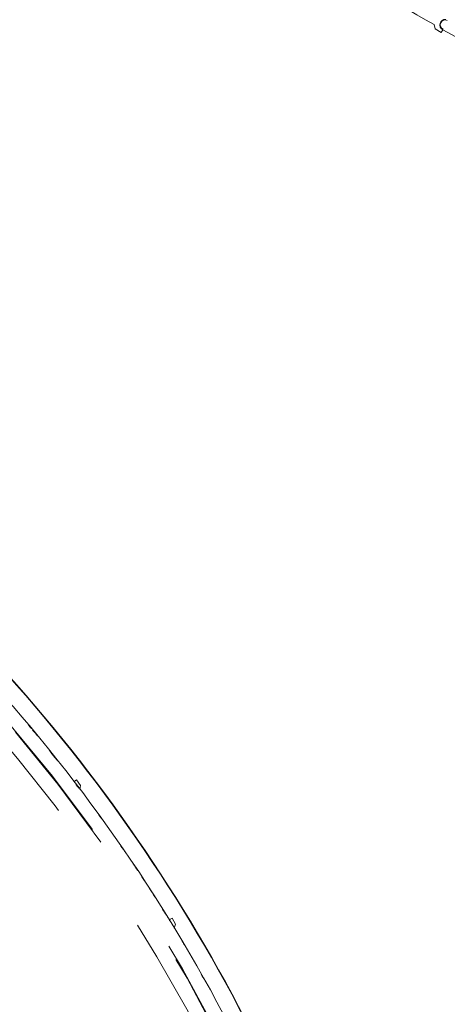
# Model space of a CAD drawing. Header units: metres. Extents: x 135583 to 135939, y 457896 to 458258.
# Tile 44 of 256: x 135624.58 to 135630.72, y 458100.21 to 458114.35. Entities that reach past the tile are written whole.
import ezdxf

# ---------------------------------------------------------------- set-up
doc = ezdxf.new("R2010")
doc.units = ezdxf.units.M
doc.linetypes.add('Hidden', pattern=[4, 2, -2])
doc.layers.add('NIEUWE INSTALLATIE', color=250, linetype='Continuous', lineweight=0)

msp = doc.modelspace()

# ---------------------------------------------------------------- linework, layer by layer
at = {"layer": 'NIEUWE INSTALLATIE'}
for p, q in [((135630.528, 458114.281), (135630.543, 458114.219)), ((135630.543, 458114.219), (135630.627, 458114.166)), ((135630.627, 458114.166), (135630.651, 458114.204)), ((135630.655, 458114.213), (135630.652, 458114.206)), ((135625.396, 458103.437), (135625.359, 458103.411)), ((135625.452, 458103.354), (135625.396, 458103.437)), ((135625.442, 458103.298), (135625.452, 458103.354)), ((135626.765, 458101.45), (135626.725, 458101.428)), ((135626.813, 458101.362), (135626.765, 458101.45)), ((135626.796, 458101.307), (135626.813, 458101.362))]:
    msp.add_line(p, q, dxfattribs=at)
for centre, radius, start, end in [((135640.834, 458132.943), 21.319, 235.007, 241.0931), ((135630.686, 458114.276), 0.07, 63.9517, 243.9517), ((135641.017, 458132.835), 21.319, 240.9086, 246.9948), ((135606.805, 458089.165), 23.64, 113.4697, 346.6532), ((135606.805, 458089.165), 23.635, 113.4697, 346.6521), ((135606.805, 458089.165), 23.635, 19.4633, 50.6927), ((135606.805, 458089.165), 23.64, 19.4595, 50.6927), ((135606.805, 458089.165), 23.395, 19.4675, 50.6927), ((135606.805, 458089.165), 23.39, 39.9084, 40.0723), ((135608.415, 458090.469), 21.319, 39.6379, 39.925), ((135608.415, 458090.469), 21.319, 38.4024, 38.904), ((135606.805, 458089.165), 23.39, 38.5317, 38.8254), ((135606.805, 458089.165), 23.39, 37.2371, 37.4125), ((135606.805, 458089.165), 23.39, 35.9, 36.0622), ((135606.805, 458089.165), 23.39, 34.487, 34.7898), ((135608.541, 458090.296), 21.319, 33.7246, 34.0345), ((135606.805, 458089.165), 23.39, 33.2391, 33.4038), ((135608.541, 458090.296), 21.319, 32.5158, 32.9063), ((135606.805, 458089.165), 23.39, 31.8043, 32.0519), ((135608.541, 458090.296), 21.319, 31.4726, 31.5836), ((135606.805, 458089.165), 23.39, 30.5507, 30.7407), ((135606.805, 458089.165), 23.39, 29.2279, 29.3994)]:
    msp.add_arc(centre, radius, start, end, dxfattribs=at)
at = {"layer": 'NIEUWE INSTALLATIE', "linetype": 'Hidden'}
for radius, start, end in [(23.19, 326.5905, 143.696), (23.19, 326.5905, 143.696), (23.18, 326.0269, 143.696), (23.18, 326.0269, 143.696), (22.965, 327.1784, 102.9472), (22.965, 327.1784, 102.9472), (23.19, 143.696, 320.8015), (23.19, 143.696, 320.8015), (23.18, 143.696, 321.3651), (23.18, 143.696, 321.3651)]:
    msp.add_arc((135606.805, 458089.165), radius, start, end, dxfattribs=at)
at = {"layer": 'NIEUWE INSTALLATIE'}
for centre, major_axis, start_param, end_param in [((135630.69, 458114.274), (-0.0343, 0.0723), 5.785696, 8.473804), ((135625.295, 458103.363), (0.0026, -0.08), 1.973468, 2.190619), ((135626.657, 458101.386), (-0.0057, -0.0798), 1.946245, 2.190619)]:
    msp.add_ellipse(centre, major_axis=major_axis, ratio=1, start_param=start_param, end_param=end_param, dxfattribs=at)

doc.saveas('drawing.dxf')
